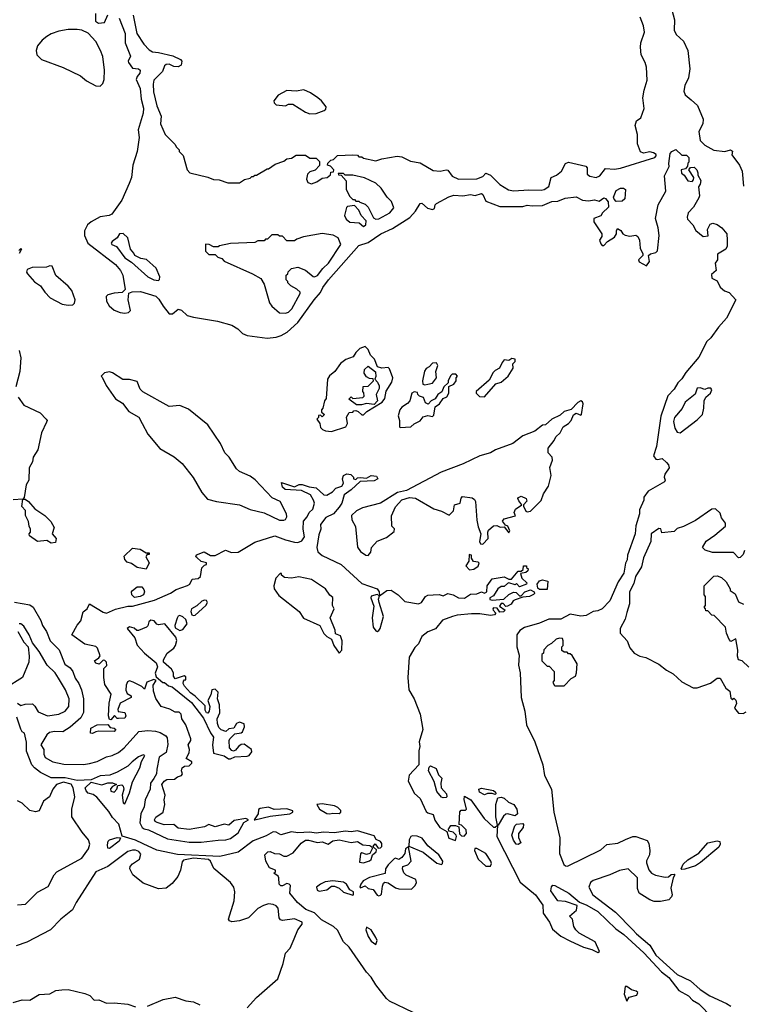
# Model space of a CAD drawing. Extents: x 2380107 to 2585170, y 384273 to 546161.
# Tile 242 of 256: x 2507599 to 2512326, y 475879 to 482316. Entities that reach past the tile are written whole.
import ezdxf

# ---------------------------------------------------------------- set-up
doc = ezdxf.new("R2010")
doc.units = 0

msp = doc.modelspace()

# ---------------------------------------------------------------- linework, layer by layer
at = {"layer": '0CON05XD'}
for points in [[(2511852.5, 482405), (2511877.1, 482315), (2511875, 482247.5), (2511888.3, 482218.3), (2511935.5, 482175), (2511963.6, 482115), (2511976.7, 481995), (2511968.2, 481935), (2511945, 481886), (2511938.5, 481848.5), (2511947.5, 481825), (2511985, 481792), (2512026.9, 481755), (2512063.3, 481665), (2512062.2, 481635), (2512036.4, 481585), (2512045.6, 481525), (2512075, 481494.4), (2512133.2, 481463.2), (2512205, 481452.9), (2512243.8, 481463.8), (2512256, 481456), (2512252.3, 481432.3), (2512300.8, 481365), (2512320, 481325), (2512327.9, 481227.9)], [(2508247.5, 482325), (2508287.3, 482225), (2508287.5, 482165), (2508322, 482078), (2508306.9, 482045), (2508308.5, 482035), (2508335, 481998.2), (2508375, 481994.2), (2508385.6, 481985), (2508384.3, 481965), (2508365, 481944), (2508358.5, 481925), (2508386.2, 481865), (2508392.2, 481795), (2508406.6, 481736.6), (2508404.4, 481705), (2508373.3, 481595), (2508379.4, 481545), (2508365.5, 481455), (2508338.6, 481365), (2508329.2, 481285), (2508314.8, 481245.2), (2508266.8, 481135), (2508200.5, 481045), (2508184.2, 481035.8), (2508125, 481026), (2508064.6, 480995), (2508041.1, 480975), (2508022.9, 480935), (2508022.7, 480905), (2508044.6, 480854.6), (2508225, 480715.6), (2508258, 480675), (2508273.3, 480645), (2508288.3, 480551.7), (2508267, 480533), (2508215, 480528.8), (2508173.9, 480516.1), (2508163.3, 480505), (2508166.7, 480475), (2508184.2, 480444.2), (2508215, 480416.2), (2508255, 480401.2), (2508285, 480396.7), (2508309.3, 480400.7), (2508322.5, 480415), (2508306.7, 480485), (2508311.7, 480528.3), (2508333.3, 480536.7), (2508387.7, 480537.7), (2508488.3, 480508.3), (2508508.3, 480488.3), (2508535, 480442.5), (2508575, 480392.5), (2508597, 480393), (2508635, 480422.5), (2508655, 480416.7), (2508691.7, 480381.7), (2508735, 480370), (2508890, 480345), (2508985, 480318.1), (2509024.2, 480295), (2509055, 480264.2), (2509085, 480251.4), (2509215, 480233.3), (2509275, 480240.6), (2509308, 480252), (2509346.8, 480273.2), (2509416, 480335), (2509521.5, 480485), (2509565, 480532.9), (2509580, 480565), (2509615.6, 480615), (2509815, 480840), (2509875, 480858), (2509958.8, 480915), (2510035, 480950), (2510148.2, 481021.8)], [(2508093.6, 482356.4), (2508093.8, 482305), (2508113.6, 482293.6), (2508153, 482297), (2508175, 482347.5)], [(2508340.9, 482345), (2508364.6, 482224.6), (2508409.4, 482155), (2508445, 482117.5), (2508465.8, 482105.8), (2508505, 482102.2), (2508598.5, 482078.5), (2508650, 482055), (2508657.5, 482045), (2508652.5, 482017.5), (2508635, 482007.5), (2508605, 482009.2), (2508574.3, 482024.3), (2508555, 482022.9), (2508545, 482013.8), (2508532.2, 481977.8), (2508475, 481920), (2508470, 481895), (2508472.9, 481845), (2508495, 481753.3), (2508522, 481685), (2508517.5, 481635), (2508550, 481565), (2508615, 481500), (2508620, 481485), (2508640, 481465), (2508640, 481455), (2508667, 481427), (2508692.5, 481335), (2508710, 481315), (2508827, 481287), (2508865, 481270), (2508901.7, 481268.3), (2508958.3, 481248.3), (2509035, 481250), (2509068.3, 481271.7), (2509105, 481280), (2509115, 481290), (2509125, 481290), (2509135, 481300), (2509145, 481300), (2509215, 481340), (2509225, 481340), (2509268.3, 481371.7), (2509325, 481390), (2509343, 481407), (2509375, 481410), (2509405, 481430), (2509465, 481430), (2509495, 481410), (2509535, 481410), (2509558.3, 481388.3), (2509558.3, 481361.7), (2509528.3, 481331.7), (2509495, 481320), (2509480, 481305), (2509472.5, 481272.5), (2509481.7, 481251.7), (2509505, 481242.5), (2509540, 481255), (2509575, 481280), (2509607, 481283), (2509628.3, 481301.7), (2509631.7, 481318.3), (2509648.3, 481321.7), (2509650, 481335), (2509628.3, 481358.3), (2509610, 481365), (2509611.7, 481378.3), (2509631.7, 481398.3), (2509648.3, 481401.7), (2509675, 481427.5), (2509775, 481432.5), (2509805, 481430), (2509815, 481420), (2509835, 481420), (2509845, 481410), (2509925, 481393.8), (2509965, 481406.2), (2510065, 481422.5), (2510095, 481418.9), (2510151.7, 481391.7), (2510215, 481380), (2510300.2, 481330.2), (2510345, 481324.3), (2510385, 481334), (2510395, 481331.2), (2510423.6, 481293.6), (2510465, 481272.9), (2510585, 481275.6), (2510625, 481290.8), (2510645, 481312.5), (2510675, 481300), (2510735, 481238.1), (2510792.7, 481202.7), (2510825, 481196.9), (2510925, 481203.3), (2511005, 481200.4), (2511025.8, 481205), (2511055, 481224.3), (2511072, 481285), (2511105, 481299.4), (2511138.8, 481325), (2511163.8, 481375), (2511185, 481383.8), (2511297, 481357), (2511306.4, 481346.4), (2511306.7, 481305), (2511323.5, 481293.5), (2511365, 481283.9), (2511390, 481295), (2511425, 481342), (2511485, 481337.5), (2511524.2, 481344.2), (2511747.5, 481415), (2511757.5, 481425), (2511757.5, 481435), (2511740, 481445), (2511715, 481452.5), (2511675, 481442.5), (2511655, 481452.5), (2511636, 481505), (2511635.7, 481565), (2511620, 481625), (2511628, 481655), (2511656, 481675), (2511678.5, 481735), (2511669.8, 481805), (2511679.2, 481855), (2511698.8, 481921.2), (2511693.1, 482005), (2511685.5, 482035), (2511659.1, 482085), (2511654.6, 482135.4), (2511656.5, 482165), (2511681.4, 482235), (2511674, 482276), (2511653.2, 482333.2)], [(2508125, 481880), (2508142, 481898), (2508150, 481925), (2508152.5, 481985), (2508140.8, 482075), (2508127.5, 482115), (2508095, 482173.8), (2508045, 482226.7), (2508005, 482246.2), (2507975, 482251.2), (2507915, 482251.2), (2507855, 482241.2), (2507805, 482224), (2507775, 482206), (2507745, 482182), (2507714.3, 482145.7), (2507706.2, 482115), (2507711.2, 482085), (2507740, 482055), (2507882.7, 482002.7), (2507995, 481947.8), (2508035, 481916.9), (2508095, 481884.3), (2508125, 481880)], [(2509495, 481700), (2509535, 481703.3), (2509587, 481723), (2509598.3, 481731.7), (2509600, 481745), (2509570, 481785), (2509545.8, 481805.8), (2509498.3, 481838.3), (2509455, 481857.5), (2509405, 481847.5), (2509345, 481852.5), (2509287, 481823), (2509260, 481785), (2509261.7, 481771.7), (2509275, 481760), (2509335, 481752.5), (2509355, 481762.5), (2509383, 481763), (2509465, 481710), (2509495, 481700)], [(2510148.2, 481021.8), (2510185.6, 481064.4), (2510215, 481113.8), (2510225.6, 481115.6), (2510263.9, 481083.9), (2510296.1, 481073.9), (2510308.3, 481081.7), (2510312.5, 481105), (2510322.5, 481115), (2510402, 481158), (2510435, 481168.8), (2510494.2, 481164.2), (2510545, 481173.8), (2510575, 481166), (2510615, 481180), (2510625, 481173.3), (2510645, 481130), (2510735, 481093.8), (2510885, 481093.3), (2510915, 481104), (2510947.7, 481097.7), (2511015, 481100), (2511075, 481126), (2511115, 481128.8), (2511162.1, 481147.9), (2511235, 481158), (2511275, 481136.7), (2511315, 481132.5), (2511355, 481138.8), (2511385, 481130), (2511415, 481150), (2511425, 481147.5), (2511442.5, 481125), (2511445, 481090), (2511407, 481053), (2511395, 481032.5), (2511350, 481015), (2511350, 480995), (2511402.5, 480915), (2511401.7, 480898.3), (2511387.5, 480875), (2511395, 480850), (2511405, 480840), (2511415, 480840), (2511440, 480865), (2511485.9, 480894.1), (2511497.5, 480915), (2511497.5, 480935), (2511505, 480950), (2511526.4, 480936.4), (2511540, 480915), (2511555, 480907.5), (2511585, 480900), (2511625, 480907.5), (2511638.3, 480898.3), (2511648.8, 480875), (2511653, 480823), (2511670, 480785), (2511670, 480775), (2511642.5, 480745), (2511645, 480732.5), (2511695, 480707.5), (2511712.5, 480735), (2511707.5, 480775), (2511720, 480785), (2511755, 480793.3), (2511766.2, 480805), (2511775.8, 480905), (2511771.2, 480955), (2511753.3, 481015), (2511769.2, 481105), (2511820, 481195), (2511812.5, 481295), (2511841.2, 481355), (2511838.8, 481375), (2511848.3, 481441.7), (2511860, 481455), (2511885, 481467.5), (2511925, 481430), (2511955, 481430), (2511970, 481415), (2511970, 481385), (2511963, 481377), (2511961.7, 481358.3), (2511948.3, 481341.7), (2511920, 481335), (2511921.7, 481311.7), (2511939.3, 481299.3), (2511965, 481262.5), (2511991.7, 481258.3), (2512001.7, 481268.3), (2512002.5, 481285), (2511970, 481335), (2511981.7, 481348.3), (2512005, 481352.5), (2512022.5, 481335), (2512030, 481315), (2512028.3, 481298.3), (2512048.8, 481265), (2512045, 481240), (2512033, 481223), (2512040, 481165), (2512035, 481150), (2512000.7, 481089.3), (2511966.4, 481053.6), (2511958.8, 481025), (2511962.3, 481012.3), (2511996.7, 480975), (2512017, 480937), (2512065, 480897.5), (2512097, 480903), (2512092.5, 480945), (2512110.7, 480979.3), (2512126.4, 480986.4), (2512155, 480976.7), (2512186.7, 480955), (2512218.8, 480915), (2512221.2, 480875), (2512220, 480835), (2512212.5, 480815), (2512158.3, 480781.7), (2512157.5, 480745), (2512142.5, 480725), (2512150, 480675), (2512119.3, 480650.7), (2512120, 480625), (2512155, 480607.5), (2512175, 480567.5), (2512203.9, 480543.9), (2512235, 480532.5), (2512276.7, 480485), (2512216.3, 480363.7), (2512164.4, 480305.6), (2512114.2, 480235), (2512088.6, 480211.4), (2512035, 480108.8), (2511950.9, 480009.1), (2511925, 479966.7), (2511897.7, 479942.3), (2511875, 479900), (2511833.5, 479856.5), (2511787, 479723), (2511760, 479525), (2511740, 479465), (2511755, 479443.3), (2511765, 479440), (2511797, 479447), (2511825, 479420), (2511837.5, 479405), (2511842.5, 479385), (2511813.3, 479345), (2511810, 479325), (2511816.7, 479305), (2511812.5, 479295), (2511705, 479232.5), (2511677.5, 479195), (2511677.5, 479175), (2511648.3, 479111.7), (2511647.5, 479085), (2511623.6, 479006.4), (2511620, 478955), (2511570, 478815), (2511568, 478785), (2511557.1, 478762.9), (2511545, 478697.5), (2511508.3, 478641.7), (2511454.4, 478515.6), (2511403.8, 478465), (2511375, 478451.9), (2511345, 478447.1), (2511298.9, 478421.1), (2511265, 478415.5), (2511195, 478428.9), (2511135, 478396.9), (2511055, 478396.2), (2510995, 478370), (2510897, 478343), (2510867.3, 478322.7), (2510846.7, 478295), (2510846.2, 478215), (2510861.7, 478161.7), (2510858, 478095), (2510868.6, 478045), (2510870.4, 477990.4), (2510875.4, 477885), (2510898.1, 477795), (2510910.6, 477705), (2510964.4, 477594.4), (2511017.3, 477445), (2511028.2, 477375), (2511073.3, 477285), (2511089.1, 477135), (2511127.3, 476967.3), (2511125.5, 476865), (2511153, 476793), (2511165, 476783.3), (2511177.7, 476782.3), (2511395, 476888.8), (2511435, 476922.9), (2511507, 476933), (2511556.7, 476956.7), (2511604.3, 476975.7), (2511625, 476976.2), (2511699.3, 476949.3), (2511709.3, 476929.3), (2511716.7, 476885), (2511713.3, 476855), (2511693.5, 476816.5), (2511693.3, 476803.3), (2511708.3, 476758.3), (2511725.7, 476735.7), (2511753.2, 476723.2), (2511815, 476710), (2511837, 476713), (2511855, 476726.7), (2511875, 476730), (2511880, 476725), (2511867.5, 476705), (2511852.5, 476637.5), (2511861.2, 476595), (2511858.3, 476581.7), (2511838.8, 476561.2), (2511785, 476551.2), (2511745, 476551.2), (2511715, 476561.2), (2511646.2, 476605), (2511636, 476635), (2511635.6, 476705.6), (2511575, 476764), (2511516.8, 476753.2), (2511455, 476724.4), (2511345, 476688), (2511328, 476675), (2511317.5, 476645), (2511343.3, 476595), (2511491.9, 476481.9), (2511605, 476365.6), (2511628.7, 476338.7), (2511716.3, 476266.3), (2511755, 476200), (2511895, 476074.5), (2511981.5, 476031.5), (2512044.4, 475975), (2512107.5, 475935), (2512216.2, 475885), (2512245, 475865.8)], [(2509925, 481012), (2509945, 481014.4), (2510016.6, 481053.4), (2510043.3, 481085), (2510027, 481127), (2510000, 481155), (2509960, 481215), (2509925, 481246.7), (2509851.7, 481281.7), (2509775, 481300), (2509725, 481300), (2509715, 481310), (2509680, 481310), (2509681.7, 481301.7), (2509698.3, 481298.3), (2509731.7, 481261.7), (2509732.5, 481205), (2509755, 481160), (2509775, 481140), (2509785, 481140), (2509795, 481130), (2509815, 481130), (2509821.7, 481121.7), (2509855, 481110), (2509875, 481090), (2509910.7, 481020.7), (2509925, 481012)], [(2511496.7, 481126.7), (2511481.7, 481141.7), (2511477.5, 481155), (2511495, 481200), (2511525, 481214), (2511543.8, 481213.8), (2511556.7, 481205), (2511552.5, 481145), (2511535, 481130), (2511496.7, 481126.7)], [(2509845, 480963.8), (2509860, 480975), (2509861.7, 481001.7), (2509830, 481035), (2509815, 481070), (2509785, 481100), (2509740, 481095), (2509733, 481087), (2509720, 481035), (2509730.7, 481010.7), (2509755, 480992.5), (2509817, 480987), (2509845, 480963.8)], [(2508505, 480610.8), (2508512.5, 480617.5), (2508514.3, 480635), (2508490.8, 480690.8), (2508427, 480747), (2508390, 480755), (2508350, 480775), (2508345, 480790), (2508322.5, 480815), (2508305, 480890), (2508275, 480917.5), (2508250, 480915), (2508235, 480890), (2508202, 480865), (2508196, 480855), (2508200, 480845), (2508232, 480832), (2508285, 480758), (2508329.5, 480729.5), (2508435, 480633.5), (2508474.3, 480615.7), (2508505, 480610.8)], [(2509335, 480396.7), (2509355, 480403.8), (2509376, 480425), (2509430, 480525), (2509430, 480535), (2509410, 480555), (2509370, 480575), (2509350, 480595), (2509350, 480605), (2509340, 480615), (2509340, 480645), (2509350, 480655), (2509351.7, 480668.3), (2509375, 480690), (2509415, 480697.5), (2509465, 480677.5), (2509515, 480636.7), (2509525, 480634.2), (2509545, 480642.9), (2509580.1, 480689.9), (2509617.1, 480725), (2509696.7, 480845), (2509679.3, 480889.3), (2509646.4, 480906.4), (2509575, 480917.5), (2509453, 480897), (2509408.3, 480881.7), (2509395, 480870), (2509345, 480870), (2509315, 480900), (2509295, 480900), (2509285, 480910), (2509245, 480910), (2509218.3, 480881.7), (2509205, 480880), (2509195, 480870), (2509155, 480870), (2509135, 480860), (2508975, 480852.5), (2508903, 480837), (2508895, 480830), (2508865, 480830), (2508837, 480847), (2508811.7, 480848.3), (2508813, 480803), (2508835, 480780), (2508875, 480780), (2508893, 480763), (2508920, 480755), (2508935, 480737.5), (2509120, 480655), (2509173, 480623), (2509196.4, 480586.4), (2509230, 480465), (2509245, 480442.5), (2509295, 480400), (2509335, 480396.7)], [(2507593.6, 480806.4), (2507605, 480820), (2507610, 480815), (2507595, 480787.5)], [(2507915, 480450), (2507945, 480452.5), (2507957, 480463), (2507960, 480485), (2507938.8, 480545), (2507915, 480573.8), (2507835, 480642.5), (2507810, 480705), (2507795, 480706.7), (2507773.1, 480696.9), (2507680, 480695), (2507647.7, 480682.3), (2507643.8, 480665), (2507650, 480655), (2507695, 480601.2), (2507735, 480576.7), (2507762, 480535), (2507797, 480497), (2507875, 480456.2), (2507915, 480450)], [(2507595, 480152.5), (2507606.9, 480105), (2507599.4, 480015), (2507574.3, 479915)], [(2509635, 479623.3), (2509730, 479655), (2509741.2, 479675), (2509733.6, 479716.4), (2509751.7, 479748.3), (2509775, 479750), (2509781.7, 479758.3), (2509795, 479760), (2509810, 479755), (2509833, 479733), (2509845, 479732.5), (2509866.4, 479753.6), (2509967.5, 479815), (2509985, 479840), (2509993, 479887), (2510030, 479945), (2510036, 479975), (2510015, 480032.5), (2510005, 480042.5), (2509965, 480036.7), (2509937, 480047), (2509917, 480097), (2509891.7, 480121.7), (2509875, 480160), (2509855, 480180), (2509820, 480165), (2509795, 480140), (2509778.3, 480111.7), (2509730, 480095), (2509695, 480067.5), (2509657.5, 480015), (2509623.6, 479986.4), (2509610, 479965), (2509601.7, 479838.3), (2509590, 479825), (2509580, 479775), (2509570, 479765), (2509570, 479750), (2509590, 479735), (2509575, 479720), (2509565, 479730), (2509551.7, 479728.3), (2509550, 479715), (2509540, 479705), (2509560, 479675), (2509565, 479650), (2509577, 479637), (2509597, 479627), (2509635, 479623.3)], [(2510245, 479927.5), (2510265, 479932.5), (2510295, 479940), (2510322.5, 479975), (2510316.7, 480015), (2510330, 480055), (2510321.7, 480071.7), (2510295, 480070), (2510273, 480047), (2510253.6, 480036.4), (2510243, 480017), (2510230, 479955), (2510233, 479933), (2510245, 479927.5)], [(2510635, 479850), (2510710, 479935), (2510745, 479946.7), (2510790, 479985), (2510821.7, 480038.3), (2510820, 480065), (2510835, 480080), (2510836.4, 480096.4), (2510815, 480100), (2510795, 480087.5), (2510765, 480092.5), (2510750, 480075), (2510733, 480037), (2510705, 480023.3), (2510691.2, 480008.8), (2510665, 479960), (2510580, 479885), (2510580, 479875), (2510603, 479853), (2510635, 479850)], [(2509325, 479043.3), (2509335, 479047.5), (2509343.8, 479065), (2509342, 479085), (2509300, 479165), (2509249.2, 479189.2), (2509137.9, 479307.9), (2509105, 479331.2), (2509035, 479361.2), (2509015, 479380), (2508966.2, 479455), (2508938.8, 479485), (2508911.2, 479545), (2508826.8, 479666.8), (2508700.5, 479770.5), (2508645, 479793.3), (2508575, 479787.5), (2508403.6, 479883.6), (2508385, 479900), (2508365, 479950), (2508315, 479962.5), (2508273, 479963), (2508205, 480007.5), (2508185, 480012.5), (2508153, 480007), (2508130, 479985), (2508138.3, 479978.3), (2508163.3, 479925), (2508225, 479837.5), (2508269.7, 479809.7), (2508312.5, 479755), (2508376.4, 479716.4), (2508398.8, 479675), (2508436, 479605), (2508515, 479512), (2508608.8, 479458.8), (2508660, 479415), (2508731.7, 479321.7), (2508787.5, 479225), (2508825, 479181.2), (2508885, 479166.2), (2509035, 479143.8), (2509105, 479113.8), (2509195, 479091.2), (2509295, 479043.8), (2509325, 479043.3)], [(2509831.7, 479798.3), (2509798.3, 479798.3), (2509750, 479835), (2509765, 479850), (2509775, 479840), (2509840, 479845), (2509850, 479855), (2509847, 479877), (2509840, 479885), (2509841.7, 479918.3), (2509875, 479920), (2509910, 479955), (2509908.3, 479968.3), (2509885, 479970), (2509865, 479980), (2509850, 480005), (2509851.7, 480028.3), (2509875, 480050), (2509922.5, 480012.5), (2509926.4, 479983.6), (2509920, 479965), (2509937, 479947), (2509947, 479923), (2509947.5, 479905), (2509927.5, 479865), (2509937, 479823), (2509915, 479800), (2509865, 479807.5), (2509831.7, 479798.3)], [(2510085, 479650), (2510155, 479653.8), (2510176.4, 479673.6), (2510215, 479692.5), (2510235, 479720), (2510265, 479727.5), (2510295, 479722.5), (2510305, 479730), (2510312.5, 479785), (2510342.5, 479805), (2510365, 479840), (2510389.3, 479850.7), (2510402.5, 479875), (2510401.7, 479918.3), (2510435, 479932.5), (2510450, 479955), (2510450, 479975), (2510460, 479985), (2510448.3, 479998.3), (2510425, 479997.5), (2510413.6, 479986.4), (2510397.5, 479955), (2510397.5, 479942.5), (2510370, 479915), (2510356.4, 479883.6), (2510330, 479865), (2510313, 479837), (2510287, 479823), (2510267, 479803), (2510250, 479810), (2510236.4, 479846.4), (2510210, 479855), (2510200, 479865), (2510198.3, 479878.3), (2510175, 479882.5), (2510160, 479875), (2510147, 479823), (2510133, 479807), (2510095, 479782.5), (2510083.3, 479765), (2510071.2, 479725), (2510080, 479695), (2510080, 479655), (2510085, 479650)], [(2511915, 479614.4), (2512025, 479699.2), (2512058.8, 479735), (2512068.8, 479775), (2512070, 479825), (2512081.2, 479848.8), (2512112.5, 479875), (2512120, 479895), (2512115, 479907.5), (2512095, 479907.5), (2512075, 479897.5), (2512045, 479909.2), (2512025, 479905.8), (2512012.3, 479867.7), (2511945.8, 479815), (2511926.2, 479773.8), (2511876.9, 479715), (2511871.4, 479688.6), (2511879.2, 479645), (2511895, 479618.6), (2511915, 479614.4)], [(2507588, 479848), (2507625, 479795.8), (2507733.3, 479745), (2507772.5, 479705), (2507777.5, 479695), (2507773.3, 479685), (2507740, 479615), (2507716.2, 479503.8), (2507686.9, 479455), (2507682.7, 479425), (2507661.2, 479385), (2507657.5, 479305), (2507641.9, 479275), (2507627.5, 479192.5), (2507620, 479180), (2507635, 479180), (2507655, 479166.7), (2507698.3, 479118.3), (2507763.3, 479075), (2507801.2, 479035), (2507823.3, 478995), (2507810, 478955), (2507837.5, 478925), (2507833, 478897), (2507805, 478894), (2507775, 478910), (2507715, 478903.3), (2507661.7, 478941.7), (2507660, 478955), (2507670, 478965), (2507670, 478985), (2507660, 479005), (2507656.7, 479035), (2507637.5, 479075), (2507637, 479107), (2507613, 479133), (2507620, 479180), (2507555.8, 479175.8)], [(2509875, 478812.5), (2509892.5, 478835), (2509897.5, 478865), (2509935, 478907.5), (2509995, 478930), (2510045, 478970), (2510047, 478987), (2510030, 479005), (2510028.3, 479071.7), (2510055, 479130), (2510095, 479177.5), (2510145, 479192.5), (2510185, 479187.5), (2510305, 479117.5), (2510355, 479102.5), (2510405, 479077.5), (2510432.5, 479105), (2510440, 479145), (2510477.5, 479155), (2510483, 479187), (2510491.7, 479198.3), (2510555, 479190), (2510569.5, 479179.5), (2510576.7, 479165), (2510586.4, 479043.6), (2510595, 479000), (2510612.5, 478955), (2510602.5, 478905), (2510610, 478890), (2510625, 478887.5), (2510660, 478925), (2510656.7, 478965), (2510661.7, 478978.3), (2510695, 479007.5), (2510715, 479010), (2510738.3, 478998.3), (2510765, 479000), (2510795, 478960), (2510800, 478975), (2510787.5, 479005), (2510771.7, 479011.7), (2510753, 479037), (2510765, 479052.5), (2510838.3, 479071.7), (2510830, 479095), (2510837.5, 479115), (2510880, 479145), (2510859.3, 479169.3), (2510853.3, 479185), (2510857, 479193), (2510875, 479200), (2510907.5, 479185), (2510911.7, 479168.3), (2510890, 479145), (2510890, 479135), (2510905, 479102.5), (2510915, 479097.5), (2510935, 479102.5), (2511005, 479173.3), (2511021.2, 479215), (2511054.2, 479265), (2511061.7, 479301.7), (2511070, 479335), (2511061.7, 479388.3), (2511080, 479435), (2511077.5, 479455), (2511051.2, 479485), (2511052.5, 479515), (2511090, 479565), (2511100.7, 479589.3), (2511130, 479615), (2511148.8, 479655), (2511185, 479676.7), (2511202.5, 479695), (2511217, 479733), (2511235, 479742.5), (2511265, 479730), (2511270, 479735), (2511280, 479805), (2511275, 479817.5), (2511265, 479823.3), (2511245, 479813.3), (2511202.3, 479767.7), (2511155, 479753.3), (2511130.8, 479729.2), (2511075, 479703.3), (2511035, 479666.7), (2511015, 479663.8), (2510964.2, 479625.8), (2510886.7, 479595), (2510820, 479545), (2510706.3, 479503.7), (2510675.5, 479484.5), (2510605, 479464.4), (2510495, 479412), (2510353.4, 479356.6), (2510125, 479236.7), (2510067.5, 479225), (2509955.9, 479154.1), (2509837.5, 479125), (2509800, 479105), (2509766.7, 479075), (2509768.8, 479045), (2509793, 479003), (2509805, 478867.5), (2509825, 478840), (2509860, 478815), (2509875, 478812.5)], [(2508217, 477767), (2508195, 477737.5), (2508185, 477740), (2508178.8, 477765), (2508183, 477847), (2508196.1, 477906.1), (2508155, 477970), (2508147.5, 478015), (2508147.5, 478075), (2508167, 478093), (2508166.7, 478115), (2508155, 478126.7), (2508145, 478127.5), (2508117, 478103), (2508095, 478110), (2508087.5, 478125), (2508116.2, 478143.8), (2508124, 478156), (2508107.7, 478207.7), (2508095, 478217.1), (2508023.9, 478233.9), (2507940, 478295), (2507975, 478357.5), (2507998.8, 478385), (2508013.8, 478445), (2508040, 478465), (2508055, 478496.7), (2508145, 478442), (2508165, 478436.7), (2508225, 478462), (2508305, 478482), (2508335, 478482.5), (2508478.3, 478521.7), (2508584.3, 478565.7), (2508620.5, 478589.5), (2508695, 478616.2), (2508710, 478625), (2508725, 478657.5), (2508765, 478662.5), (2508780, 478675), (2508788.3, 478731.7), (2508805, 478750), (2508820, 478755), (2508820, 478765), (2508785, 478772.5), (2508755, 478800), (2508750, 478805), (2508753.9, 478816.1), (2508804.1, 478835.9), (2508845, 478813.3), (2508875, 478813.8), (2508942.7, 478847.3), (2508983.3, 478833.3), (2509025, 478835.6), (2509135, 478898.9), (2509265, 478941.9), (2509335, 478914.3), (2509395, 478900), (2509415, 478898.6), (2509441.4, 478908.6), (2509460, 478935), (2509450, 478985), (2509453, 479037), (2509476.7, 479065), (2509490, 479095), (2509513.3, 479115), (2509523.8, 479155), (2509518, 479175), (2509498.6, 479208.6), (2509438.8, 479238.8), (2509333.3, 479245), (2509315, 479260), (2509310, 479290), (2509395, 479262.5), (2509423.9, 479276.1), (2509443.9, 479276.1), (2509490.7, 479260.7), (2509535, 479256.2), (2509585, 479210), (2509605, 479206.2), (2509641.7, 479228.3), (2509665, 479253.3), (2509703.9, 479266.1), (2509713.3, 479285), (2509707.5, 479315), (2509715, 479336.7), (2509735, 479346.7), (2509761.7, 479341.7), (2509780, 479325), (2509780, 479315), (2509795, 479310), (2509805, 479320), (2509825, 479322.5), (2509865, 479317.5), (2509895, 479336), (2509930.7, 479330.7), (2509937.5, 479315), (2509915, 479302), (2509822.5, 479297.5), (2509765, 479241.4), (2509719.5, 479210.5), (2509704, 479155), (2509685, 479128), (2509648, 479085), (2509598.8, 479061.2), (2509563.3, 479015), (2509566, 478985), (2509552.1, 478947.9), (2509538.9, 478865), (2509546.9, 478836.9), (2509575, 478812.9), (2509699.2, 478755), (2509835, 478630), (2509935, 478595.8), (2509947.5, 478575), (2509950, 478550), (2509997, 478583), (2510025, 478585.4), (2510071.2, 478555), (2510115, 478511.2), (2510205, 478496), (2510224.2, 478505.8), (2510250, 478545), (2510265, 478553.8), (2510300, 478555), (2510338.3, 478558.3), (2510365, 478550), (2510395, 478563.3), (2510430, 478555), (2510466.2, 478536.2), (2510505, 478533.3), (2510545, 478559.2), (2510585, 478562), (2510615, 478576.2), (2510635, 478567.5), (2510650, 478575), (2510652.5, 478615), (2510685, 478660), (2510765, 478673.8), (2510795, 478657.5), (2510811.7, 478658.3), (2510855, 478710), (2510875, 478710), (2510888.3, 478721.7), (2510890, 478745), (2510910, 478745), (2510910, 478735), (2510920, 478725), (2510918.3, 478711.7), (2510905, 478702.5), (2510870, 478695), (2510880, 478665), (2510912.5, 478635), (2510910, 478625), (2510865, 478607.5), (2510845, 478630), (2510835, 478620), (2510795, 478633.3), (2510785, 478630), (2510765, 478610), (2510745, 478610), (2510722.5, 478595), (2510695, 478550), (2510670, 478535), (2510670, 478525), (2510685, 478520), (2510761.7, 478528.3), (2510795, 478557.5), (2510825, 478572.5), (2510841.7, 478571.7), (2510865, 478550), (2510875, 478550), (2510900, 478575), (2510935, 478587.5), (2510960, 478575), (2510962.5, 478565), (2510955, 478557.5), (2510930, 478545), (2510885, 478540), (2510835, 478522.5), (2510823.6, 478516.4), (2510810, 478495), (2510785, 478482.5), (2510775, 478480), (2510758.3, 478498.3), (2510745, 478500), (2510732.5, 478482.5), (2510770, 478455), (2510760, 478445), (2510735, 478442.5), (2510718.3, 478468.3), (2510695, 478470), (2510690, 478465), (2510692.5, 478455), (2510710, 478435), (2510700, 478425), (2510675, 478420.8), (2510605, 478432.5), (2510551.2, 478431.2), (2510457.5, 478422.5), (2510426.6, 478413.4), (2510360, 478390), (2510315, 478334.2), (2510265, 478313.1), (2510226.4, 478283.6), (2510205, 478236.2), (2510179.5, 478210.5), (2510142.7, 478147.3), (2510134.4, 478015), (2510140, 477935), (2510175, 477876.7), (2510214.2, 477775), (2510232.9, 477675), (2510208.6, 477595), (2510212.9, 477565), (2510206.9, 477535), (2510206.7, 477445), (2510143.7, 477376.3), (2510137.3, 477337.3), (2510177.7, 477257.7), (2510216.2, 477225), (2510255, 477140), (2510265, 477130), (2510299.3, 477119.3), (2510311.7, 477081.7), (2510343.6, 477033.6), (2510388.3, 477008.3), (2510402.5, 476965), (2510445, 476950), (2510452.5, 476975), (2510450, 476985), (2510430, 477005), (2510401.7, 477011.7), (2510400, 477025), (2510405, 477030), (2510415, 477047.5), (2510447, 477047), (2510468.3, 477038.3), (2510473, 476993), (2510485, 476980), (2510501.7, 476978.3), (2510517.5, 476995), (2510515, 477020), (2510485, 477050), (2510470, 477055), (2510473.3, 477136.7), (2510482.5, 477147.5), (2510511.7, 477148.3), (2510517.5, 477155), (2510503, 477217), (2510505, 477240), (2510545.9, 477215.9), (2510634.2, 477094.2), (2510695, 477037.5), (2510705, 477037.5), (2510720, 477050), (2510710, 477105), (2510710, 477185), (2510721.7, 477228.3), (2510745, 477232.5), (2510765, 477226.7), (2510791.2, 477201.2), (2510827.5, 477185), (2510847.5, 477155), (2510850, 477125), (2510835, 477110), (2510785, 477123.3), (2510775, 477122.5), (2510760.5, 477109.5), (2510725, 477050), (2510720, 477050), (2510715.7, 476975), (2510867.9, 476677.9), (2510968.8, 476595), (2511015.8, 476525.8), (2511018, 476475), (2511059.2, 476415), (2511079.7, 476369.7), (2511135, 476324.2), (2511193.2, 476293.2), (2511282.4, 476252.4), (2511337.7, 476237.7), (2511375, 476217.5), (2511387.5, 476225), (2511357.7, 476287.7), (2511254.4, 476344.4), (2511232, 476365), (2511218.3, 476388.3), (2511210, 476435), (2511190, 476455), (2511236.8, 476493.2), (2511240, 476525), (2511165, 476551.2), (2511115, 476556.2), (2511069.5, 476619.5), (2511073.4, 476646.6), (2511082.9, 476657.1), (2511095, 476655.7), (2511186.2, 476605), (2511256.2, 476546.2), (2511305, 476526.7), (2511375, 476486.5), (2511492.5, 476372.5), (2511546.9, 476335), (2511675.8, 476215.8), (2511791.2, 476091.2), (2511838.8, 476055), (2511905, 475970), (2511967.5, 475935), (2511995.5, 475905.5), (2512035, 475880.8), (2512122.7, 475792.7)], [(2512333.6, 478846.4), (2512325, 478820), (2512305, 478800), (2512295, 478797.5), (2512261.7, 478831.7), (2512125, 478832.5), (2512078.3, 478848.3), (2512060, 478865), (2512083.6, 478906.4), (2512140, 478945), (2512210, 479005), (2512210, 479025), (2512185, 479060), (2512175, 479090), (2512145, 479117.5), (2512120, 479115), (2512015, 479042.5), (2511935, 479002.5), (2511895, 478990), (2511875, 478970), (2511795, 478960), (2511787, 478987), (2511775, 478990), (2511724.4, 478955), (2511722.9, 478905), (2511675, 478798), (2511662.2, 478737.8), (2511621.2, 478675), (2511610.6, 478629.4), (2511583.3, 478575), (2511583.8, 478496.2), (2511565, 478440), (2511553.6, 478396.4), (2511522.5, 478335), (2511522.5, 478305), (2511567.5, 478255), (2511585, 478210), (2511613.9, 478173.9), (2511650, 478155), (2511690, 478145), (2511775, 478102.5), (2511825, 478062.5), (2511868.3, 478038.3), (2511925, 477987.5), (2511998.3, 477948.3), (2512025, 477947.5), (2512111.7, 477978.3), (2512155, 478010), (2512175, 478010), (2512212.5, 477945), (2512237.5, 477925), (2512245, 477880), (2512255, 477870), (2512265, 477880), (2512277, 477867), (2512282.5, 477845), (2512270, 477815), (2512295, 477782.5), (2512325, 477780), (2512345, 477790)], [(2508425, 478724), (2508365, 478734.2), (2508329.7, 478759.7), (2508300, 478770), (2508286.1, 478786.1), (2508281.7, 478808.3), (2508335, 478860), (2508385, 478853.3), (2508425, 478830), (2508445, 478830), (2508445, 478820), (2508431.7, 478818.3), (2508422.5, 478805), (2508443.8, 478765), (2508425, 478724)], [(2510538.3, 478718.3), (2510565, 478722.5), (2510595, 478742.5), (2510601.7, 478761.7), (2510595, 478770), (2510563.6, 478773.6), (2510550, 478795), (2510550, 478815), (2510535, 478820), (2510532.5, 478775), (2510513.3, 478745), (2510538.3, 478718.3)], [(2509685, 478173.3), (2509703.8, 478195), (2509706.2, 478255), (2509695, 478286.7), (2509661.7, 478301.7), (2509660, 478325), (2509627.5, 478405), (2509652.5, 478465), (2509643, 478487), (2509645, 478537.5), (2509624.2, 478554.2), (2509596, 478595), (2509505, 478655.7), (2509422.3, 478672.3), (2509375, 478663.8), (2509328.3, 478668.3), (2509310, 478685), (2509310, 478695), (2509300, 478695), (2509271.2, 478665), (2509260, 478615), (2509261.2, 478595), (2509291.2, 478551.2), (2509425, 478446.9), (2509453.5, 478403.5), (2509558.8, 478355), (2509585, 478303.3), (2509605, 478283.8), (2509636.7, 478266.7), (2509651.2, 478225), (2509685, 478173.3)], [(2511045, 478590), (2510995, 478590), (2510985, 478600), (2510980, 478625), (2510995, 478646.7), (2511015, 478653.3), (2511050, 478645), (2511045, 478590)], [(2512363, 478083), (2512320, 478125), (2512295, 478130), (2512287.5, 478155), (2512290, 478195), (2512277, 478267), (2512245, 478250), (2512233.3, 478263.3), (2512217.5, 478305), (2512210, 478345), (2512135, 478420), (2512121.7, 478421.7), (2512095, 478450), (2512081.7, 478451.7), (2512080, 478465), (2512070, 478475), (2512080, 478485), (2512080, 478545), (2512070, 478555), (2512070, 478615), (2512133, 478677), (2512155, 478680), (2512185, 478670), (2512215, 478640), (2512240, 478595), (2512240, 478585), (2512273, 478563), (2512295, 478510), (2512327.5, 478495)], [(2508348, 478538), (2508330.8, 478555), (2508330, 478575), (2508336, 478585), (2508365, 478608.1), (2508397.1, 478607.1), (2508410.5, 478590.5), (2508413.8, 478575), (2508406.7, 478555), (2508385, 478544), (2508348, 478538)], [(2508735, 478420), (2508745, 478423.3), (2508815, 478486.7), (2508826, 478505), (2508818.8, 478518.8), (2508805, 478521.2), (2508787.5, 478515), (2508755.8, 478484.2), (2508720, 478465), (2508717, 478447), (2508722.5, 478425), (2508735, 478420)], [(2509935, 478316.7), (2509945, 478322.5), (2509954.1, 478335.9), (2509976.2, 478415), (2509946.7, 478505), (2509943.3, 478526.7), (2509950, 478550), (2509935, 478557.5), (2509895, 478547.5), (2509893.3, 478535), (2509911.7, 478481.7), (2509901.4, 478405), (2509907.1, 478345), (2509925, 478321.2), (2509935, 478316.7)], [(2507565, 478508.1), (2507665, 478489.6), (2507685.9, 478475.9), (2507737.6, 478387.6), (2507747.2, 478355), (2507773.8, 478315), (2507798.6, 478255), (2507856.1, 478196.1), (2507893.1, 478103.1), (2507928.6, 478078.6), (2507945.2, 478055.2), (2507961.2, 478011.2), (2507985.7, 477975), (2508001.7, 477935), (2508016.1, 477876.1), (2508016.3, 477826.3), (2508015, 477785.8), (2507997.6, 477752.4), (2507929.1, 477690.9), (2507880.9, 477659.1), (2507825, 477662.7), (2507793.1, 477655), (2507775, 477641.5), (2507736.2, 477575), (2507755.6, 477545), (2507756, 477515), (2507765, 477492.9), (2507815, 477463.1), (2507887.6, 477447.6), (2508015, 477447.5), (2508055, 477453.3), (2508105.5, 477465.5), (2508165, 477496.9), (2508202, 477505), (2508243.1, 477525), (2508280.4, 477555), (2508376.8, 477663.2), (2508435, 477668.8), (2508485, 477663.8), (2508515.7, 477655.7), (2508554.1, 477634.1), (2508561.1, 477621.1), (2508566.8, 477576.8), (2508555.3, 477524.7), (2508510.8, 477495), (2508493.7, 477415), (2508493.3, 477385), (2508474, 477356), (2508453.1, 477325), (2508450.9, 477285), (2508418.9, 477215), (2508410.8, 477169.2), (2508389.4, 477125), (2508384.2, 477065), (2508398.9, 477035), (2508411.9, 477025), (2508439.2, 477019.1), (2508565, 476960.3), (2508705, 476939.2), (2508785, 476937.9), (2508895, 476952.8), (2508945, 476953.3), (2508975, 476962), (2509025, 477000), (2509062, 477068), (2509092.5, 477085), (2509075, 477092.5), (2508998.8, 477081.2), (2508965, 477050), (2508935, 477057.5), (2508875, 477040), (2508835, 477053.8), (2508805, 477040), (2508705, 477021.4), (2508635, 477030), (2508605, 477054), (2508542.5, 477052.5), (2508497.3, 477067.3), (2508484.3, 477074.3), (2508480, 477085), (2508488.8, 477101.2), (2508536.7, 477135), (2508546.7, 477185), (2508542, 477215), (2508548.8, 477245), (2508526.2, 477315), (2508542.3, 477337.7), (2508560.5, 477349.5), (2508610, 477350), (2508630, 477365), (2508656.1, 477373.9), (2508662.5, 477385), (2508656.7, 477405), (2508660, 477425), (2508675, 477436.2), (2508705, 477438.8), (2508723.3, 477455), (2508722.5, 477465), (2508686.7, 477485), (2508706.8, 477523.2), (2508707.5, 477545), (2508698.8, 477575), (2508715.8, 477604.2), (2508715.8, 477615), (2508684, 477705), (2508657.5, 477745), (2508653.8, 477775), (2508639.5, 477789.5), (2508615, 477789.2), (2508579.1, 477809.1), (2508523.8, 477825), (2508488.3, 477878.3), (2508473.8, 477925), (2508470, 477965), (2508490, 477995), (2508475, 478002.5), (2508430, 477985), (2508415, 477940), (2508397, 477957), (2508340, 477985), (2508315, 477992.5), (2508303.6, 477986.4), (2508293.9, 477966.1), (2508291.7, 477931.7), (2508301.7, 477911.7), (2508326.4, 477896.4), (2508327.5, 477885), (2508255, 477846.7), (2508240, 477805), (2508243, 477793), (2508285, 477787.5), (2508292.5, 477765), (2508285, 477750), (2508245, 477746.7), (2508235, 477747.5), (2508217, 477767)], [(2508975, 477483.3), (2509005, 477496.7), (2509085, 477500), (2509097.5, 477505), (2509115, 477530), (2509112.5, 477545), (2509065, 477580), (2509045, 477576.7), (2509027.5, 477565), (2509009.3, 477540.7), (2508996.4, 477533.6), (2508985, 477537.5), (2508970, 477555), (2508967, 477603), (2508972.5, 477615), (2509005, 477647.5), (2509046.4, 477653.6), (2509055, 477660), (2509068.3, 477691.7), (2509065, 477712.5), (2509035, 477723.8), (2509016.1, 477713.9), (2508997, 477683), (2508965, 477680), (2508945, 477662.5), (2508915, 477672.5), (2508899.3, 477689.3), (2508890, 477715), (2508888.8, 477745), (2508906, 477785), (2508903.6, 477836.4), (2508890, 477875), (2508895, 477920), (2508875, 477940), (2508853.3, 477935), (2508847, 477903), (2508828.8, 477865), (2508840, 477825), (2508837.5, 477795), (2508827, 477783), (2508820, 477785), (2508810.7, 477800.7), (2508809.3, 477829.3), (2508745, 477892.5), (2508714.1, 477914.1), (2508675, 477957.5), (2508667.5, 477975), (2508668.3, 477991.7), (2508675, 478000), (2508685, 478000), (2508685, 478020), (2508673.6, 478026.4), (2508615, 478007.5), (2508603.6, 478023.6), (2508603.3, 478045), (2508590.5, 478070.5), (2508537.5, 478115), (2508538.3, 478131.7), (2508562.5, 478175), (2508605, 478206), (2508617.5, 478225), (2508626.1, 478256.1), (2508619.2, 478279.2), (2508547, 478367), (2508505, 478360), (2508494.1, 478364.1), (2508476.1, 478386.1), (2508455, 478390), (2508441.7, 478378.3), (2508436.2, 478353.8), (2508426.4, 478343.6), (2508375, 478322.5), (2508363, 478323), (2508347, 478337), (2508316.4, 478346.4), (2508300, 478335), (2508350, 478275), (2508365, 478227.5), (2508414, 478175), (2508490.7, 478110.7), (2508500, 478085), (2508483, 478043), (2508490, 478020), (2508533, 477983), (2508545, 477982.5), (2508571.7, 477961.7), (2508595, 477953.8), (2508721.7, 477851.7), (2508798.6, 477748.6), (2508844.4, 477654.4), (2508865.7, 477625.7), (2508857.5, 477575), (2508865, 477520), (2508933.9, 477503.9), (2508963.9, 477483.9), (2508975, 477483.3)], [(2508645, 478322.5), (2508665, 478330), (2508693.3, 478365), (2508683.9, 478393.9), (2508665, 478412.5), (2508645, 478420), (2508633.6, 478416.4), (2508626.4, 478403.6), (2508612.5, 478355), (2508615, 478340), (2508645, 478322.5)], [(2507585, 477846.7), (2507605, 477832.5), (2507635, 477841.2), (2507682.3, 477842.3), (2507697.8, 477827.8), (2507720, 477790), (2507780, 477765), (2507853.3, 477775), (2507895.2, 477794.8), (2507920, 477825), (2507920.8, 477875), (2507898.8, 477935), (2507851.8, 478011.8), (2507831.1, 478045), (2507778, 478095), (2507726.5, 478185), (2507682.8, 478242.8), (2507661.5, 478295), (2507625, 478351.1), (2507605, 478365.3), (2507594.3, 478365.7)], [(2507585.3, 478315), (2507625, 478247.1), (2507654.7, 478215), (2507661.2, 478155), (2507657.4, 478115), (2507615.8, 478014.2), (2507505, 477946)], [(2511155, 477960), (2511201.7, 478008.3), (2511230, 478025), (2511237.5, 478045), (2511240, 478105), (2511208.3, 478158.3), (2511195, 478170), (2511185, 478170), (2511175, 478180), (2511155, 478180), (2511141.7, 478191.7), (2511140, 478215), (2511150, 478225), (2511150, 478255), (2511145, 478270), (2511125, 478272.5), (2511103.9, 478266.1), (2511073, 478237), (2511050, 478225), (2511023.6, 478196.4), (2511020, 478175), (2511010, 478165), (2511010, 478125), (2511045, 478090), (2511058.3, 478088.3), (2511090, 478055), (2511090, 477995), (2511082.5, 477985), (2511090, 477965), (2511095, 477960), (2511155, 477960)], [(2510170.4, 475825), (2510015, 475898.4), (2509995, 475915.8), (2509925.2, 476005), (2509896, 476056), (2509865, 476088.7), (2509751.9, 476251.9), (2509715, 476287.5), (2509674, 476364), (2509647.9, 476387.9), (2509571.1, 476431.1), (2509525, 476476.2), (2509469, 476499), (2509414, 476545), (2509362.5, 476605), (2509367.5, 476655), (2509360, 476665), (2509345, 476667.5), (2509315, 476652.5), (2509305, 476652.5), (2509293.6, 476663.6), (2509292.5, 476705), (2509286.4, 476716.4), (2509260, 476735), (2509270, 476745), (2509270, 476755), (2509231.7, 476771.7), (2509207.5, 476815), (2509200, 476855), (2509220, 476875), (2509235, 476877.5), (2509263.6, 476863.6), (2509295, 476862.5), (2509325, 476846.7), (2509345, 476847.5), (2509385, 476870), (2509437.7, 476932.3), (2509465, 476951.9), (2509485, 476952.2), (2509545, 476936.2), (2509575, 476940), (2509615, 476926), (2509643.6, 476946.4), (2509685, 476953.3), (2509765, 476936), (2509805, 476943.8), (2509841.1, 476921.1), (2509886.7, 476916.7), (2509898.3, 476908.3), (2509902.5, 476895), (2509886.2, 476863.8), (2509865, 476858), (2509835, 476870), (2509825, 476862.5), (2509818.3, 476808.3), (2509844.2, 476804.2), (2509885, 476816), (2509894, 476825), (2509903.6, 476856.4), (2509928, 476875), (2509929.3, 476889.3), (2509910, 476905), (2509910, 476915), (2509921.7, 476928.3), (2509940, 476900), (2509955, 476901.4), (2509965, 476910.8), (2509965, 476930), (2509955, 476944), (2509926.7, 476956.7), (2509915, 476981.2), (2509805, 477012.9), (2509765, 477007.1), (2509725, 477010.9), (2509655, 477000), (2509583.1, 477003.1), (2509535, 476997.5), (2509495, 477003.6), (2509415, 477000), (2509375, 477006), (2509305, 476985.6), (2509275.2, 477005.2), (2509255, 477007.2), (2509209.9, 476980.1), (2509125, 476948.2), (2509025.9, 476874.1), (2508905.3, 476844.8), (2508629, 476859), (2508495, 476887.3), (2508405, 476927.7), (2508355, 476952.2), (2508268.8, 476978.8), (2508246.8, 477056.8), (2508205, 477100.6), (2508179.9, 477139.9), (2508102.7, 477232.7), (2508079.6, 477249.6), (2508045, 477259.4), (2508031.8, 477275), (2508025.8, 477295), (2508065, 477330), (2508135, 477313.5), (2508175, 477325.8), (2508205.9, 477325.9), (2508230, 477315), (2508205, 477303.3), (2508192.7, 477287.3), (2508195, 477272.5), (2508215, 477266.7), (2508233.8, 477285), (2508240, 477310), (2508265, 477313.3), (2508274, 477304), (2508278.1, 477285), (2508268.8, 477245), (2508274.3, 477195), (2508285, 477190), (2508315, 477261.2), (2508335.9, 477334.1), (2508384.5, 477425), (2508393.5, 477466.5), (2508415.5, 477505.5), (2508405, 477508.9), (2508375, 477496), (2508332.9, 477465), (2508305, 477435.4), (2508235, 477395.3), (2508187.6, 477377.6), (2508125, 477373.3), (2508065, 477345.6), (2507975, 477342.6), (2507895, 477359.7), (2507805, 477359.5), (2507734, 477394), (2507694.2, 477425), (2507678.4, 477445), (2507643.9, 477533.9), (2507643, 477593), (2507630.7, 477650.7), (2507615, 477660), (2507605, 477677.5), (2507580.7, 477755)], [(2508075, 477648.8), (2508062, 477652), (2508063.8, 477685), (2508104.5, 477705.5), (2508175, 477707.5), (2508189.3, 477689.3), (2508215, 477683.8), (2508225.8, 477675), (2508215, 477662.5), (2508115, 477664.3), (2508095, 477660.8), (2508075, 477648.8)], [(2510365, 477227.5), (2510355, 477232.5), (2510325, 477270), (2510306.7, 477335), (2510270, 477405), (2510275, 477430), (2510283, 477437), (2510319.3, 477419.3), (2510335, 477380), (2510357, 477357), (2510350, 477325), (2510353.3, 477295), (2510386.2, 477255), (2510390, 477235), (2510385, 477230), (2510365, 477227.5)], [(2507585, 476529.2), (2507635.8, 476534.2), (2507715, 476612.5), (2507785, 476648.8), (2507824.3, 476725.7), (2507841.2, 476745), (2508005, 476834.2), (2508048.5, 476895), (2508057.1, 476925), (2508048.2, 476955), (2508006.9, 477005), (2507939.4, 477105), (2507939.6, 477155), (2507958.9, 477235), (2507947.5, 477295), (2507935, 477317.6), (2507885, 477331.6), (2507839.2, 477315), (2507814, 477285), (2507793.3, 477235), (2507755, 477207.5), (2507725, 477142.5), (2507702.5, 477137.5), (2507665, 477146.7), (2507614.1, 477194.1), (2507585, 477208.8)], [(2510635, 477247.5), (2510602.5, 477265), (2510597.5, 477285), (2510615, 477292.5), (2510695, 477276.7), (2510707.5, 477265), (2510710, 477255), (2510705, 477250), (2510685, 477257.5), (2510655, 477257.5), (2510635, 477247.5)], [(2509135, 477084.2), (2509235, 477109.5), (2509362.5, 477125), (2509383.3, 477135), (2509383, 477143), (2509345, 477156.2), (2509261.7, 477151.7), (2509225, 477167.5), (2509170.7, 477159.3), (2509158.3, 477151.7), (2509155.8, 477125), (2509130, 477085), (2509135, 477084.2)], [(2509625, 477124.5), (2509645, 477129.4), (2509685, 477126.2), (2509697.5, 477135), (2509696.7, 477145), (2509676.7, 477165), (2509655, 477176), (2509575, 477189.2), (2509540, 477185), (2509557.5, 477155), (2509605, 477126.9), (2509625, 477124.5)], [(2510855, 476923.3), (2510843.3, 476925), (2510825, 476952.5), (2510813.3, 476985), (2510833.8, 477046.2), (2510845, 477057.5), (2510885, 477060), (2510890, 477055), (2510887.5, 477035), (2510857.5, 476995), (2510858.3, 476968.3), (2510872.5, 476935), (2510855, 476923.3)], [(2510355, 476792.5), (2510361.7, 476798.3), (2510362.5, 476815), (2510336.7, 476855), (2510264.4, 476914.4), (2510228.8, 476965), (2510195, 476977.5), (2510165, 476981.2), (2510155, 476976.7), (2510144.1, 476954.1), (2510141.7, 476911.7), (2510235, 476873.3), (2510325, 476801.2), (2510355, 476792.5)], [(2508185, 476897.5), (2508175, 476900), (2508171.2, 476921.2), (2508176, 476945), (2508185, 476954), (2508235, 476969.2), (2508256.1, 476966.1), (2508248, 476945), (2508185, 476897.5)], [(2509945, 476587.5), (2509955, 476592.5), (2509961.7, 476598.3), (2509968.3, 476651.7), (2509975, 476670), (2509985, 476677.5), (2510005, 476673.8), (2510055, 476640), (2510075, 476634.2), (2510158.3, 476631.7), (2510182, 476655), (2510191.2, 476675), (2510187.5, 476695), (2510123.6, 476723.6), (2510109.3, 476739.3), (2510098.8, 476765), (2510101.4, 476778.6), (2510135, 476791.2), (2510156.2, 476815), (2510138.3, 476908.3), (2510120, 476895), (2510114.3, 476865), (2510095, 476838), (2510075, 476826.2), (2510055, 476833.3), (2510045, 476830), (2510005, 476791.1), (2509989.1, 476765), (2509986.1, 476733.9), (2509885, 476708.4), (2509842, 476685), (2509827.5, 476665), (2509820, 476645), (2509825, 476640), (2509855, 476652.5), (2509876.1, 476636.1), (2509908.3, 476628.3), (2509935, 476592.5), (2509945, 476587.5)], [(2511925, 476760), (2511920, 476765), (2511933.8, 476795), (2511965, 476823.3), (2512035, 476866.7), (2512095, 476934), (2512155, 476948), (2512173, 476943), (2512176.2, 476925), (2512166.2, 476905), (2512046.7, 476805), (2512015, 476784.2), (2511945, 476763.3), (2511925, 476760)], [(2508405, 476670), (2508336.7, 476725), (2508318.8, 476765), (2508320.5, 476779.5), (2508335, 476797.5), (2508382.3, 476827.7), (2508389.5, 476859.5), (2508376.7, 476876.7), (2508355.5, 476885.5), (2508335, 476887.1), (2508305, 476877.5), (2508175, 476780), (2508095.8, 476744.2), (2507967.1, 476545), (2507944.5, 476495.5), (2507868, 476435), (2507800, 476365), (2507645, 476284.4), (2507575, 476260)], [(2510645, 476782), (2510675, 476782.5), (2510680.5, 476799.5), (2510677.5, 476815), (2510643.3, 476865), (2510585, 476896.7), (2510572.5, 476897.5), (2510570, 476885), (2510595, 476826.7), (2510645, 476782)], [(2509085, 475856), (2509146.8, 475923.2), (2509284.2, 476045), (2509320, 476145), (2509335, 476212.5), (2509365.8, 476245), (2509392.5, 476307.5), (2509415, 476366.7), (2509445, 476402.5), (2509443.3, 476415), (2509395, 476436.7), (2509315, 476427.5), (2509301.7, 476431.7), (2509293.8, 476443.8), (2509286.6, 476506.6), (2509275, 476522.2), (2509255, 476530.8), (2509225, 476535.4), (2509190.8, 476525), (2509155, 476504.4), (2509092.5, 476445), (2509035, 476423.8), (2508985, 476417.5), (2508970, 476425), (2508963.3, 476435), (2509000, 476555), (2509003.6, 476613.6), (2508998, 476645), (2508975, 476675.7), (2508867.5, 476767.5), (2508846.1, 476815), (2508831.5, 476825), (2508735, 476833.6), (2508668.9, 476821.1), (2508659.4, 476810.6), (2508649.6, 476755), (2508632.7, 476715), (2508595, 476669.5), (2508555, 476638.5), (2508505, 476633.3), (2508405, 476670)], [(2509775, 476592.5), (2509780, 476595), (2509780, 476615), (2509755, 476627.5), (2509734.2, 476665), (2509715, 476677.5), (2509645, 476686.1), (2509595, 476679.2), (2509562.9, 476665), (2509538.6, 476645), (2509542.9, 476625), (2509555, 476618.8), (2509605, 476626.7), (2509635, 476651.2), (2509655, 476652), (2509685, 476637.5), (2509715, 476610.8), (2509775, 476592.5)], [(2509925, 476270), (2509933.3, 476295), (2509926, 476315), (2509894, 476365), (2509865, 476382.5), (2509859.2, 476365), (2509875, 476322), (2509895, 476292.5), (2509925, 476270)], [(2507555, 475890), (2507615, 475907.1), (2507665, 475905.8), (2507725, 475942), (2507795, 475947.5), (2507835, 475968), (2507873.6, 475973.6), (2507915, 475975.8), (2508025, 475949.2), (2508056.8, 475936.8), (2508085, 475906.2), (2508115, 475907.1), (2508165, 475885.8), (2508215, 475888.9), (2508305, 475880), (2508355, 475862.9)], [(2511565, 475900), (2511580, 475925), (2511630.7, 475939.3), (2511636.7, 475955), (2511625.6, 475965.6), (2511595, 475973.8), (2511565, 475996), (2511555, 475996), (2511548.9, 475945), (2511565, 475900)], [(2508432.7, 475867.3), (2508535, 475910), (2508615, 475926), (2508685, 475900.8), (2508735, 475895.7), (2508775, 475874.3)]]:
    msp.add_lwpolyline(points, dxfattribs=at)

doc.saveas('drawing.dxf')
